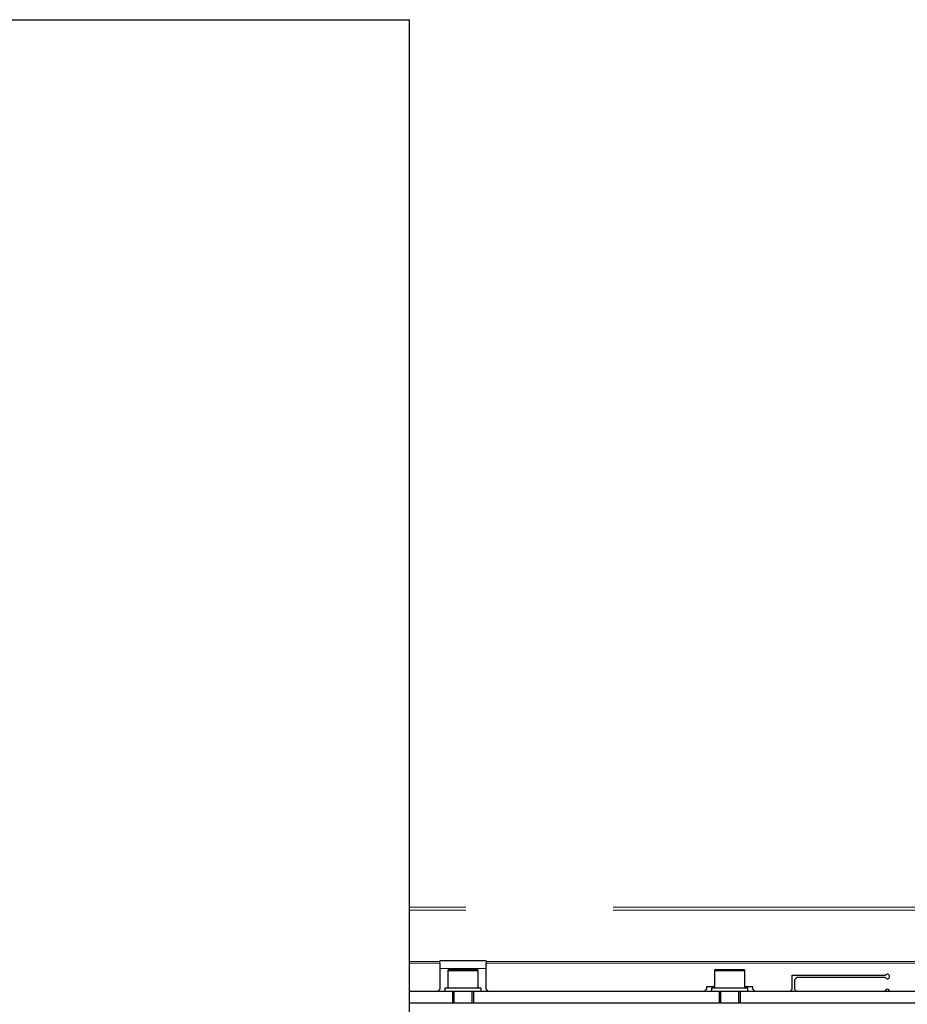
# Model space of a CAD drawing. Header units: millimetres. Extents: x 37 to 252, y 66 to 151.
# Tile 32 of 68: x 114.15 to 121.81, y 77.96 to 86.45. Entities that reach past the tile are written whole.
import ezdxf

# ---------------------------------------------------------------- set-up
doc = ezdxf.new("R2010")
doc.units = ezdxf.units.MM
doc.linetypes.add('PHANTOM', pattern=[12.7, 6.35, -1.27, 1.27, -1.27, 1.27, -1.27])

msp = doc.modelspace()

# ---------------------------------------------------------------- linework, layer by layer
at = {"color": 7, "linetype": 'Continuous', "lineweight": 25}
for p, q in [((113.8337, 86.4499), (117.5137, 86.4499)), ((117.5137, 77.7499), (117.5137, 86.4499)), ((118.1737, 78.3377), (117.7737, 78.3377)), ((117.7737, 78.3323), (117.7737, 78.3377)), ((117.7737, 78.3181), (117.7737, 78.3323)), ((118.1737, 78.3377), (118.1737, 78.3323)), ((118.1737, 78.3323), (118.1737, 78.3181)), ((117.7737, 78.3181), (117.7737, 78.093)), ((117.8437, 78.253), (117.8437, 78.103)), ((117.8537, 78.263), (118.0471, 78.263)), ((118.0471, 78.263), (118.0937, 78.263)), ((118.1037, 78.103), (118.1037, 78.253)), ((118.1737, 78.093), (118.1737, 78.3181)), ((120.1437, 78.253), (120.1437, 78.103)), ((120.1537, 78.263), (120.3471, 78.263)), ((120.3471, 78.263), (120.3937, 78.263)), ((120.4037, 78.103), (120.4037, 78.253)), ((120.8137, 78.213), (121.6164, 78.213)), ((120.8137, 78.093), (120.8137, 78.213)), ((120.8537, 78.193), (120.8337, 78.173)), ((120.8337, 78.173), (120.8337, 78.093)), ((121.6164, 78.193), (120.8537, 78.193)), ((117.7537, 78.073), (117.7737, 78.093)), ((117.8167, 78.103), (117.8167, 78.073)), ((118.1307, 78.103), (117.8167, 78.103)), ((118.1307, 78.073), (118.1307, 78.103)), ((118.1737, 78.093), (118.1937, 78.073)), ((120.0537, 78.073), (120.0737, 78.093)), ((120.1437, 78.113), (120.0737, 78.113)), ((120.0737, 78.113), (120.0737, 78.093)), ((120.1167, 78.103), (120.1167, 78.073)), ((120.4307, 78.103), (120.1167, 78.103)), ((120.4737, 78.113), (120.4037, 78.113)), ((120.4307, 78.073), (120.4307, 78.103)), ((120.4737, 78.093), (120.4737, 78.113)), ((120.4737, 78.093), (120.4937, 78.073)), ((120.7937, 78.073), (120.8137, 78.093)), ((120.8337, 78.093), (120.8537, 78.073)), ((117.8837, 78.073), (117.5137, 78.073)), ((117.8837, 78.073), (117.8837, 77.973)), ((118.0637, 78.073), (117.8837, 78.073)), ((117.8937, 78.073), (117.8937, 77.973)), ((118.0537, 77.973), (118.0537, 78.073)), ((118.0637, 78.073), (118.0637, 77.973)), ((120.1837, 78.073), (118.0637, 78.073)), ((120.1837, 78.073), (120.1837, 77.973)), ((120.3637, 78.073), (120.1837, 78.073)), ((120.1937, 78.073), (120.1937, 77.973)), ((120.3537, 77.973), (120.3537, 78.073)), ((120.3637, 78.073), (120.3637, 77.973)), ((123.1637, 78.073), (120.3637, 78.073)), ((126.3737, 77.973), (117.5137, 77.973))]:
    msp.add_line(p, q, dxfattribs=at)
at = {"color": 8, "linetype": 'PHANTOM', "lineweight": 18}
for p, q in [((125.6177, 78.8013), (117.5137, 78.8013)), ((125.6177, 78.7759), (117.5137, 78.7759)), ((117.5137, 78.3323), (117.7737, 78.3323)), ((118.1737, 78.3323), (123.0537, 78.3323)), ((117.7737, 78.3181), (117.5137, 78.3181)), ((118.1737, 78.273), (117.7737, 78.273)), ((118.0532, 78.253), (117.8437, 78.253)), ((118.1037, 78.253), (118.0532, 78.253)), ((123.0537, 78.3181), (118.1737, 78.3181)), ((120.3532, 78.253), (120.1437, 78.253)), ((120.4037, 78.253), (120.3532, 78.253))]:
    msp.add_line(p, q, dxfattribs=at)
at = {"color": 7, "linetype": 'Continuous', "lineweight": 25}
for centre, radius, start, end in [((117.8537, 78.253), 0.01, 90, 180), ((118.0937, 78.253), 0.01, 0, 90), ((120.1537, 78.253), 0.01, 90, 180), ((120.3937, 78.253), 0.01, 0, 90), ((121.6337, 78.203), 0.02, 210, 150), ((121.6337, 78.073), 0.02, 0, 180)]:
    msp.add_arc(centre, radius, start, end, dxfattribs=at)

doc.saveas('drawing.dxf')
